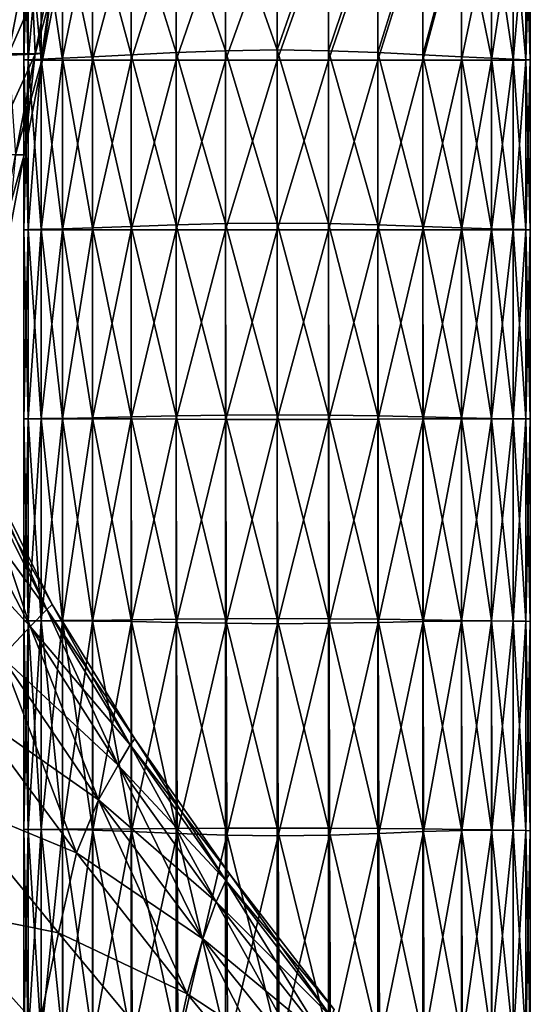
# Model space of a CAD drawing. Extents: x -0.96 to 0.96, y -0.57 to 2.63.
# Tile 134 of 148: x 0.12 to 0.24, y 1.56 to 1.79. Entities that reach past the tile are written whole.
import ezdxf

# ---------------------------------------------------------------- set-up
doc = ezdxf.new("R2010")
doc.units = 0
doc.layers.add('Brakiri_Cruiser_Main_Texture', color=7, linetype='CONTINUOUS')

msp = doc.modelspace()

# ---------------------------------------------------------------- linework, layer by layer
at = {"layer": 'Brakiri_Cruiser_Main_Texture'}
for points in [[(0.150469, 1.821392, 0.393125), (0.161133, 1.787205, 0.388437), (0.161133, 1.822105, 0.388438)], [(0.161133, 1.822105, 0.388438), (0.172812, 1.787635, 0.385625), (0.172812, 1.822681, 0.385625)], [(0.161133, 1.822105, 0.388438), (0.161133, 1.787205, 0.388437), (0.172812, 1.787635, 0.385625)], [(0.172812, 1.822681, 0.385625), (0.185, 1.78783, 0.384687), (0.185, 1.822935, 0.384687)], [(0.172812, 1.822681, 0.385625), (0.172812, 1.787635, 0.385625), (0.185, 1.78783, 0.384687)], [(0.185, 1.78783, 0.384687), (0.197187, 1.822681, 0.385625), (0.185, 1.822935, 0.384687)], [(0.185, 1.78783, 0.384687), (0.197187, 1.787635, 0.385625), (0.197187, 1.822681, 0.385625)], [(0.197187, 1.787635, 0.385625), (0.208867, 1.822105, 0.388438), (0.197187, 1.822681, 0.385625)], [(0.197187, 1.787635, 0.385625), (0.208867, 1.787205, 0.388437), (0.208867, 1.822105, 0.388438)], [(0.208867, 1.787205, 0.388437), (0.219531, 1.821392, 0.393125), (0.208867, 1.822105, 0.388438)], [(0.129141, 1.819888, 0.417969), (0.126094, 1.819673, 0.42875), (0.126094, 1.785516, 0.42875)], [(0.129141, 1.819888, 0.417969), (0.126094, 1.785516, 0.42875), (0.129141, 1.785643, 0.417969)], [(0.134219, 1.82022, 0.408125), (0.129141, 1.819888, 0.417969), (0.129141, 1.785643, 0.417969)], [(0.134219, 1.82022, 0.408125), (0.129141, 1.785643, 0.417969), (0.134219, 1.785858, 0.408125)], [(0.141328, 1.820709, 0.399687), (0.134219, 1.82022, 0.408125), (0.134219, 1.785858, 0.408125)], [(0.141328, 1.820709, 0.399687), (0.134219, 1.785858, 0.408125), (0.141328, 1.78619, 0.399687)], [(0.141328, 1.820709, 0.399687), (0.150469, 1.786678, 0.393125), (0.150469, 1.821392, 0.393125)], [(0.141328, 1.820709, 0.399687), (0.141328, 1.78619, 0.399687), (0.150469, 1.786678, 0.393125)], [(0.150469, 1.821392, 0.393125), (0.150469, 1.786678, 0.393125), (0.161133, 1.787205, 0.388437)], [(0.208867, 1.787205, 0.388437), (0.219531, 1.786678, 0.393125), (0.219531, 1.821392, 0.393125)], [(0.219531, 1.786678, 0.393125), (0.228672, 1.820709, 0.399687), (0.219531, 1.821392, 0.393125)], [(0.219531, 1.786678, 0.393125), (0.228672, 1.78619, 0.399687), (0.228672, 1.820709, 0.399687)], [(0.228672, 1.820709, 0.399687), (0.228672, 1.78619, 0.399687), (0.235781, 1.785858, 0.408125)], [(0.228672, 1.820709, 0.399687), (0.235781, 1.785858, 0.408125), (0.235781, 1.82022, 0.408125)], [(0.235781, 1.82022, 0.408125), (0.235781, 1.785858, 0.408125), (0.240859, 1.785643, 0.417969)], [(0.235781, 1.82022, 0.408125), (0.240859, 1.785643, 0.417969), (0.240859, 1.819888, 0.417969)], [(0.240859, 1.819888, 0.417969), (0.240859, 1.785643, 0.417969), (0.243906, 1.785516, 0.42875)], [(0.240859, 1.819888, 0.417969), (0.243906, 1.785516, 0.42875), (0.243906, 1.819673, 0.42875)], [(0.126094, 1.819673, 0.42875), (0.125078, 1.819546, 0.44), (0.125078, 1.785448, 0.44)], [(0.126094, 1.819673, 0.42875), (0.125078, 1.785448, 0.44), (0.126094, 1.785516, 0.42875)], [(0.125078, 1.819546, 0.44), (0.126094, 1.819478, 0.45125), (0.126094, 1.785418, 0.45125)], [(0.125078, 1.819546, 0.44), (0.126094, 1.785418, 0.45125), (0.125078, 1.785448, 0.44)], [(0.126094, 1.819478, 0.45125), (0.129141, 1.819449, 0.462031), (0.129141, 1.785408, 0.462031)], [(0.126094, 1.819478, 0.45125), (0.129141, 1.785408, 0.462031), (0.126094, 1.785418, 0.45125)], [(0.129141, 1.819449, 0.462031), (0.134219, 1.819439, 0.471875), (0.134219, 1.785408, 0.471875)], [(0.129141, 1.819449, 0.462031), (0.134219, 1.785408, 0.471875), (0.129141, 1.785408, 0.462031)], [(0.134219, 1.819439, 0.471875), (0.141328, 1.819439, 0.480313), (0.141328, 1.785408, 0.480313)], [(0.134219, 1.819439, 0.471875), (0.141328, 1.785408, 0.480313), (0.134219, 1.785408, 0.471875)], [(0.150469, 1.819439, 0.486875), (0.150469, 1.785408, 0.486875), (0.141328, 1.785408, 0.480313)], [(0.150469, 1.819439, 0.486875), (0.141328, 1.785408, 0.480313), (0.141328, 1.819439, 0.480313)], [(0.161133, 1.819439, 0.491562), (0.161133, 1.785408, 0.491563), (0.150469, 1.785408, 0.486875)], [(0.161133, 1.819439, 0.491562), (0.150469, 1.785408, 0.486875), (0.150469, 1.819439, 0.486875)], [(0.172812, 1.819439, 0.494375), (0.172812, 1.785408, 0.494375), (0.161133, 1.785408, 0.491563)], [(0.172812, 1.819439, 0.494375), (0.161133, 1.785408, 0.491563), (0.161133, 1.819439, 0.491562)], [(0.185, 1.819439, 0.495313), (0.185, 1.785408, 0.495313), (0.172812, 1.785408, 0.494375)], [(0.185, 1.819439, 0.495313), (0.172812, 1.785408, 0.494375), (0.172812, 1.819439, 0.494375)], [(0.197187, 1.819439, 0.494375), (0.197187, 1.785408, 0.494375), (0.185, 1.785408, 0.495313)], [(0.197187, 1.819439, 0.494375), (0.185, 1.785408, 0.495313), (0.185, 1.819439, 0.495313)], [(0.208867, 1.819439, 0.491562), (0.208867, 1.785408, 0.491563), (0.197187, 1.785408, 0.494375)], [(0.208867, 1.819439, 0.491562), (0.197187, 1.785408, 0.494375), (0.197187, 1.819439, 0.494375)], [(0.219531, 1.819439, 0.486875), (0.219531, 1.785408, 0.486875), (0.208867, 1.785408, 0.491563)], [(0.219531, 1.819439, 0.486875), (0.208867, 1.785408, 0.491563), (0.208867, 1.819439, 0.491562)], [(0.228672, 1.819439, 0.480313), (0.228672, 1.785408, 0.480313), (0.219531, 1.785408, 0.486875)], [(0.228672, 1.819439, 0.480313), (0.219531, 1.785408, 0.486875), (0.219531, 1.819439, 0.486875)], [(0.235781, 1.819439, 0.471875), (0.235781, 1.785408, 0.471875), (0.228672, 1.785408, 0.480313)], [(0.235781, 1.819439, 0.471875), (0.228672, 1.785408, 0.480313), (0.228672, 1.819439, 0.480313)], [(0.240859, 1.819449, 0.462031), (0.240859, 1.785408, 0.462031), (0.235781, 1.785408, 0.471875)], [(0.240859, 1.819449, 0.462031), (0.235781, 1.785408, 0.471875), (0.235781, 1.819439, 0.471875)], [(0.243906, 1.819478, 0.45125), (0.243906, 1.785418, 0.45125), (0.240859, 1.785408, 0.462031)], [(0.243906, 1.819478, 0.45125), (0.240859, 1.785408, 0.462031), (0.240859, 1.819449, 0.462031)], [(0.243906, 1.819673, 0.42875), (0.243906, 1.785516, 0.42875), (0.244922, 1.785448, 0.44)], [(0.243906, 1.819673, 0.42875), (0.244922, 1.785448, 0.44), (0.244922, 1.819546, 0.44)], [(0.244922, 1.819546, 0.44), (0.244922, 1.785448, 0.44), (0.243906, 1.785418, 0.45125)], [(0.244922, 1.819546, 0.44), (0.243906, 1.785418, 0.45125), (0.243906, 1.819478, 0.45125)], [(0.115616, 1.813259, -0.10916), (0.121401, 1.786931, -0.07024), (0.126559, 1.813506, -0.075003)], [(0.132814, 1.813045, 0.039154), (0.127747, 1.786816, 0.036097), (0.121345, 1.786577, 0.070366)], [(0.132814, 1.813045, 0.039154), (0.121345, 1.786577, 0.070366), (0.126333, 1.812089, 0.075506)], [(0.126559, 1.813506, -0.075003), (0.121401, 1.786931, -0.07024), (0.127775, 1.786993, -0.035729)], [(0.126559, 1.813506, -0.075003), (0.127775, 1.786993, -0.035729), (0.132927, 1.813753, -0.037682)], [(0.134939, 1.813699, 0.000978), (0.129828, 1.787055, 0.000305), (0.127747, 1.786816, 0.036097)], [(0.134939, 1.813699, 0.000978), (0.127747, 1.786816, 0.036097), (0.132814, 1.813045, 0.039154)], [(0.132927, 1.813753, -0.037682), (0.127775, 1.786993, -0.035729), (0.129828, 1.787055, 0.000305)], [(0.132927, 1.813753, -0.037682), (0.129828, 1.787055, 0.000305), (0.134939, 1.813699, 0.000978)], [(0.126333, 1.812089, 0.075506), (0.121345, 1.786577, 0.070366), (0.110558, 1.786338, 0.101588)], [(0.126333, 1.812089, 0.075506), (0.110558, 1.786338, 0.101588), (0.115277, 1.811134, 0.108694)], [(0.150469, 1.786678, 0.393125), (0.161133, 1.746369, 0.388438), (0.161133, 1.787205, 0.388437)], [(0.161133, 1.787205, 0.388437), (0.172812, 1.746672, 0.385625), (0.172812, 1.787635, 0.385625)], [(0.161133, 1.787205, 0.388437), (0.161133, 1.746369, 0.388438), (0.172812, 1.746672, 0.385625)], [(0.172812, 1.787635, 0.385625), (0.185, 1.746809, 0.384687), (0.185, 1.78783, 0.384687)], [(0.172812, 1.787635, 0.385625), (0.172812, 1.746672, 0.385625), (0.185, 1.746809, 0.384687)], [(0.185, 1.78783, 0.384687), (0.185, 1.746809, 0.384687), (0.197187, 1.746672, 0.385625)], [(0.185, 1.78783, 0.384687), (0.197187, 1.746672, 0.385625), (0.197187, 1.787635, 0.385625)], [(0.197187, 1.787635, 0.385625), (0.197187, 1.746672, 0.385625), (0.208867, 1.746369, 0.388438)], [(0.197187, 1.787635, 0.385625), (0.208867, 1.746369, 0.388438), (0.208867, 1.787205, 0.388437)], [(0.208867, 1.787205, 0.388437), (0.208867, 1.746369, 0.388438), (0.219531, 1.746008, 0.393125)], [(0.208867, 1.787205, 0.388437), (0.219531, 1.746008, 0.393125), (0.219531, 1.786678, 0.393125)], [(0.127747, 1.786816, 0.036097), (0.123096, 1.762969, 0.033984), (0.116868, 1.762969, 0.066504)], [(0.127747, 1.786816, 0.036097), (0.116868, 1.762969, 0.066504), (0.121345, 1.786577, 0.070366)], [(0.121401, 1.786931, -0.07024), (0.123096, 1.762969, -0.033984), (0.127775, 1.786993, -0.035729)], [(0.129828, 1.787055, 0.000305), (0.125161, 1.762969), (0.123096, 1.762969, 0.033984)], [(0.129828, 1.787055, 0.000305), (0.123096, 1.762969, 0.033984), (0.127747, 1.786816, 0.036097)], [(0.127775, 1.786993, -0.035729), (0.123096, 1.762969, -0.033984), (0.125161, 1.762969)], [(0.125078, 1.785448, 0.44), (0.126094, 1.745265, 0.42875), (0.126094, 1.785516, 0.42875)], [(0.126094, 1.785418, 0.45125), (0.125078, 1.745236, 0.44), (0.125078, 1.785448, 0.44)], [(0.125078, 1.785448, 0.44), (0.125078, 1.745236, 0.44), (0.126094, 1.745265, 0.42875)], [(0.126094, 1.785418, 0.45125), (0.126094, 1.745227, 0.45125), (0.125078, 1.745236, 0.44)], [(0.127775, 1.786993, -0.035729), (0.125161, 1.762969), (0.129828, 1.787055, 0.000305)], [(0.126094, 1.785516, 0.42875), (0.129141, 1.745334, 0.417969), (0.129141, 1.785643, 0.417969)], [(0.126094, 1.785516, 0.42875), (0.126094, 1.745265, 0.42875), (0.129141, 1.745334, 0.417969)], [(0.129141, 1.785408, 0.462031), (0.126094, 1.745227, 0.45125), (0.126094, 1.785418, 0.45125)], [(0.129141, 1.785408, 0.462031), (0.129141, 1.745227, 0.462031), (0.126094, 1.745227, 0.45125)], [(0.129141, 1.785643, 0.417969), (0.134219, 1.745461, 0.408125), (0.134219, 1.785858, 0.408125)], [(0.129141, 1.785643, 0.417969), (0.129141, 1.745334, 0.417969), (0.134219, 1.745461, 0.408125)], [(0.134219, 1.785408, 0.471875), (0.134219, 1.745227, 0.471875), (0.129141, 1.745227, 0.462031)], [(0.134219, 1.785408, 0.471875), (0.129141, 1.745227, 0.462031), (0.129141, 1.785408, 0.462031)], [(0.134219, 1.785858, 0.408125), (0.141328, 1.745676, 0.399687), (0.141328, 1.78619, 0.399687)], [(0.134219, 1.785858, 0.408125), (0.134219, 1.745461, 0.408125), (0.141328, 1.745676, 0.399687)], [(0.141328, 1.785408, 0.480313), (0.141328, 1.745227, 0.480313), (0.134219, 1.745227, 0.471875)], [(0.141328, 1.785408, 0.480313), (0.134219, 1.745227, 0.471875), (0.134219, 1.785408, 0.471875)], [(0.141328, 1.78619, 0.399687), (0.150469, 1.746008, 0.393125), (0.150469, 1.786678, 0.393125)], [(0.141328, 1.78619, 0.399687), (0.141328, 1.745676, 0.399687), (0.150469, 1.746008, 0.393125)], [(0.150469, 1.785408, 0.486875), (0.150469, 1.745227, 0.486875), (0.141328, 1.745227, 0.480313)], [(0.150469, 1.785408, 0.486875), (0.141328, 1.745227, 0.480313), (0.141328, 1.785408, 0.480313)], [(0.150469, 1.786678, 0.393125), (0.150469, 1.746008, 0.393125), (0.161133, 1.746369, 0.388438)], [(0.161133, 1.785408, 0.491563), (0.161133, 1.745227, 0.491562), (0.150469, 1.745227, 0.486875)], [(0.161133, 1.785408, 0.491563), (0.150469, 1.745227, 0.486875), (0.150469, 1.785408, 0.486875)], [(0.172812, 1.785408, 0.494375), (0.172812, 1.745227, 0.494375), (0.161133, 1.745227, 0.491562)], [(0.172812, 1.785408, 0.494375), (0.161133, 1.745227, 0.491562), (0.161133, 1.785408, 0.491563)], [(0.185, 1.785408, 0.495313), (0.185, 1.745227, 0.495313), (0.172812, 1.745227, 0.494375)], [(0.185, 1.785408, 0.495313), (0.172812, 1.745227, 0.494375), (0.172812, 1.785408, 0.494375)], [(0.197187, 1.785408, 0.494375), (0.197187, 1.745227, 0.494375), (0.185, 1.745227, 0.495313)], [(0.197187, 1.785408, 0.494375), (0.185, 1.745227, 0.495313), (0.185, 1.785408, 0.495313)], [(0.208867, 1.785408, 0.491563), (0.208867, 1.745227, 0.491562), (0.197187, 1.745227, 0.494375)], [(0.208867, 1.785408, 0.491563), (0.197187, 1.745227, 0.494375), (0.197187, 1.785408, 0.494375)], [(0.219531, 1.785408, 0.486875), (0.219531, 1.745227, 0.486875), (0.208867, 1.745227, 0.491562)], [(0.219531, 1.785408, 0.486875), (0.208867, 1.745227, 0.491562), (0.208867, 1.785408, 0.491563)], [(0.219531, 1.786678, 0.393125), (0.219531, 1.746008, 0.393125), (0.228672, 1.745676, 0.399687)], [(0.219531, 1.786678, 0.393125), (0.228672, 1.745676, 0.399687), (0.228672, 1.78619, 0.399687)], [(0.228672, 1.785408, 0.480313), (0.228672, 1.745227, 0.480313), (0.219531, 1.745227, 0.486875)], [(0.228672, 1.785408, 0.480313), (0.219531, 1.745227, 0.486875), (0.219531, 1.785408, 0.486875)], [(0.235781, 1.745461, 0.408125), (0.235781, 1.785858, 0.408125), (0.228672, 1.78619, 0.399687)], [(0.235781, 1.745461, 0.408125), (0.228672, 1.78619, 0.399687), (0.228672, 1.745676, 0.399687)], [(0.228672, 1.745227, 0.480313), (0.228672, 1.785408, 0.480313), (0.235781, 1.785408, 0.471875)], [(0.228672, 1.745227, 0.480313), (0.235781, 1.785408, 0.471875), (0.235781, 1.745227, 0.471875)], [(0.240859, 1.745334, 0.417969), (0.240859, 1.785643, 0.417969), (0.235781, 1.785858, 0.408125)], [(0.240859, 1.745334, 0.417969), (0.235781, 1.785858, 0.408125), (0.235781, 1.745461, 0.408125)], [(0.235781, 1.745227, 0.471875), (0.235781, 1.785408, 0.471875), (0.240859, 1.785408, 0.462031)], [(0.235781, 1.745227, 0.471875), (0.240859, 1.785408, 0.462031), (0.240859, 1.745227, 0.462031)], [(0.243906, 1.745265, 0.42875), (0.243906, 1.785516, 0.42875), (0.240859, 1.785643, 0.417969)], [(0.243906, 1.745265, 0.42875), (0.240859, 1.785643, 0.417969), (0.240859, 1.745334, 0.417969)], [(0.240859, 1.745227, 0.462031), (0.240859, 1.785408, 0.462031), (0.243906, 1.785418, 0.45125)], [(0.240859, 1.745227, 0.462031), (0.243906, 1.785418, 0.45125), (0.243906, 1.745227, 0.45125)], [(0.244922, 1.745236, 0.44), (0.244922, 1.785448, 0.44), (0.243906, 1.785516, 0.42875)], [(0.244922, 1.745236, 0.44), (0.243906, 1.785516, 0.42875), (0.243906, 1.745265, 0.42875)], [(0.243906, 1.745227, 0.45125), (0.243906, 1.785418, 0.45125), (0.244922, 1.785448, 0.44)], [(0.243906, 1.745227, 0.45125), (0.244922, 1.785448, 0.44), (0.244922, 1.745236, 0.44)], [(0.125161, 1.762969), (0.121035, 1.741328), (0.119033, 1.741328, 0.032461)], [(0.125161, 1.762969), (0.119033, 1.741328, 0.032461), (0.123096, 1.762969, 0.033984)], [(0.123096, 1.762969, -0.033984), (0.121035, 1.741328), (0.125161, 1.762969)], [(0.125078, 1.745236, 0.44), (0.126094, 1.700441, 0.42875), (0.126094, 1.745265, 0.42875)], [(0.126094, 1.745227, 0.45125), (0.125078, 1.700431, 0.44), (0.125078, 1.745236, 0.44)], [(0.125078, 1.745236, 0.44), (0.125078, 1.700431, 0.44), (0.126094, 1.700441, 0.42875)], [(0.126094, 1.745227, 0.45125), (0.126094, 1.700431, 0.45125), (0.125078, 1.700431, 0.44)], [(0.126094, 1.745265, 0.42875), (0.129141, 1.70047, 0.417969), (0.129141, 1.745334, 0.417969)], [(0.126094, 1.745265, 0.42875), (0.126094, 1.700441, 0.42875), (0.129141, 1.70047, 0.417969)], [(0.129141, 1.745227, 0.462031), (0.129141, 1.700431, 0.462031), (0.126094, 1.700431, 0.45125)], [(0.129141, 1.745227, 0.462031), (0.126094, 1.700431, 0.45125), (0.126094, 1.745227, 0.45125)], [(0.129141, 1.745334, 0.417969), (0.134219, 1.700538, 0.408125), (0.134219, 1.745461, 0.408125)], [(0.129141, 1.745334, 0.417969), (0.129141, 1.70047, 0.417969), (0.134219, 1.700538, 0.408125)], [(0.134219, 1.745227, 0.471875), (0.134219, 1.700431, 0.471875), (0.129141, 1.700431, 0.462031)], [(0.134219, 1.745227, 0.471875), (0.129141, 1.700431, 0.462031), (0.129141, 1.745227, 0.462031)], [(0.134219, 1.745461, 0.408125), (0.141328, 1.700665, 0.399687), (0.141328, 1.745676, 0.399687)], [(0.134219, 1.745461, 0.408125), (0.134219, 1.700538, 0.408125), (0.141328, 1.700665, 0.399687)], [(0.141328, 1.745227, 0.480313), (0.141328, 1.700431, 0.480313), (0.134219, 1.700431, 0.471875)], [(0.141328, 1.745227, 0.480313), (0.134219, 1.700431, 0.471875), (0.134219, 1.745227, 0.471875)], [(0.141328, 1.745676, 0.399687), (0.150469, 1.70088, 0.393125), (0.150469, 1.746008, 0.393125)], [(0.141328, 1.745676, 0.399687), (0.141328, 1.700665, 0.399687), (0.150469, 1.70088, 0.393125)], [(0.150469, 1.745227, 0.486875), (0.150478, 1.700382, 0.486875), (0.141328, 1.700431, 0.480313)], [(0.150469, 1.745227, 0.486875), (0.141328, 1.700431, 0.480313), (0.141328, 1.745227, 0.480313)], [(0.150469, 1.746008, 0.393125), (0.161133, 1.701114, 0.388437), (0.161133, 1.746369, 0.388438)], [(0.150469, 1.746008, 0.393125), (0.150469, 1.70088, 0.393125), (0.161133, 1.701114, 0.388437)], [(0.161133, 1.745227, 0.491562), (0.150478, 1.700382, 0.486875), (0.150469, 1.745227, 0.486875)], [(0.161133, 1.745227, 0.491562), (0.161151, 1.700333, 0.491563), (0.150478, 1.700382, 0.486875)], [(0.161133, 1.746369, 0.388438), (0.172812, 1.70131, 0.385625), (0.172812, 1.746672, 0.385625)], [(0.161133, 1.746369, 0.388438), (0.161133, 1.701114, 0.388437), (0.172812, 1.70131, 0.385625)], [(0.172812, 1.745227, 0.494375), (0.161151, 1.700333, 0.491563), (0.161133, 1.745227, 0.491562)], [(0.172812, 1.745227, 0.494375), (0.17284, 1.700284, 0.494375), (0.161151, 1.700333, 0.491563)], [(0.172812, 1.746672, 0.385625), (0.185, 1.701407, 0.384687), (0.185, 1.746809, 0.384687)], [(0.172812, 1.746672, 0.385625), (0.172812, 1.70131, 0.385625), (0.185, 1.701407, 0.384687)], [(0.185, 1.745227, 0.495313), (0.17284, 1.700284, 0.494375), (0.172812, 1.745227, 0.494375)], [(0.185, 1.745227, 0.495313), (0.185036, 1.700235, 0.495313), (0.17284, 1.700284, 0.494375)], [(0.185, 1.746809, 0.384687), (0.185, 1.701407, 0.384687), (0.197187, 1.70131, 0.385625)], [(0.185, 1.746809, 0.384687), (0.197187, 1.70131, 0.385625), (0.197187, 1.746672, 0.385625)], [(0.197187, 1.745227, 0.494375), (0.185036, 1.700235, 0.495313), (0.185, 1.745227, 0.495313)], [(0.197187, 1.745227, 0.494375), (0.197215, 1.700284, 0.494375), (0.185036, 1.700235, 0.495313)], [(0.197187, 1.746672, 0.385625), (0.197187, 1.70131, 0.385625), (0.208867, 1.701114, 0.388437)], [(0.197187, 1.746672, 0.385625), (0.208867, 1.701114, 0.388437), (0.208867, 1.746369, 0.388438)], [(0.208867, 1.745227, 0.491562), (0.197215, 1.700284, 0.494375), (0.197187, 1.745227, 0.494375)], [(0.208867, 1.745227, 0.491562), (0.208885, 1.700333, 0.491563), (0.197215, 1.700284, 0.494375)], [(0.208867, 1.746369, 0.388438), (0.208867, 1.701114, 0.388437), (0.219531, 1.70088, 0.393125)], [(0.208867, 1.746369, 0.388438), (0.219531, 1.70088, 0.393125), (0.219531, 1.746008, 0.393125)], [(0.219531, 1.745227, 0.486875), (0.208885, 1.700333, 0.491563), (0.208867, 1.745227, 0.491562)], [(0.219531, 1.745227, 0.486875), (0.21954, 1.700382, 0.486875), (0.208885, 1.700333, 0.491563)], [(0.219531, 1.746008, 0.393125), (0.219531, 1.70088, 0.393125), (0.228672, 1.700665, 0.399687)], [(0.219531, 1.746008, 0.393125), (0.228672, 1.700665, 0.399687), (0.228672, 1.745676, 0.399687)], [(0.228672, 1.745227, 0.480313), (0.21954, 1.700382, 0.486875), (0.219531, 1.745227, 0.486875)], [(0.228672, 1.745227, 0.480313), (0.228672, 1.700431, 0.480313), (0.21954, 1.700382, 0.486875)], [(0.235781, 1.700529, 0.408125), (0.235781, 1.745461, 0.408125), (0.228672, 1.745676, 0.399687)], [(0.235781, 1.700529, 0.408125), (0.228672, 1.745676, 0.399687), (0.228672, 1.700665, 0.399687)], [(0.228672, 1.700431, 0.480313), (0.228672, 1.745227, 0.480313), (0.235781, 1.745227, 0.471875)], [(0.228672, 1.700431, 0.480313), (0.235781, 1.745227, 0.471875), (0.235781, 1.700421, 0.471875)], [(0.240859, 1.70045, 0.417969), (0.240859, 1.745334, 0.417969), (0.235781, 1.745461, 0.408125)], [(0.240859, 1.70045, 0.417969), (0.235781, 1.745461, 0.408125), (0.235781, 1.700529, 0.408125)], [(0.235781, 1.700421, 0.471875), (0.235781, 1.745227, 0.471875), (0.240859, 1.745227, 0.462031)], [(0.235781, 1.700421, 0.471875), (0.240859, 1.745227, 0.462031), (0.240859, 1.700411, 0.462031)], [(0.243906, 1.700411, 0.42875), (0.243906, 1.745265, 0.42875), (0.240859, 1.745334, 0.417969)], [(0.243906, 1.700411, 0.42875), (0.240859, 1.745334, 0.417969), (0.240859, 1.70045, 0.417969)], [(0.240859, 1.700411, 0.462031), (0.240859, 1.745227, 0.462031), (0.243906, 1.745227, 0.45125)], [(0.240859, 1.700411, 0.462031), (0.243906, 1.745227, 0.45125), (0.243906, 1.700402, 0.45125)], [(0.244922, 1.700392, 0.44), (0.244922, 1.745236, 0.44), (0.243906, 1.745265, 0.42875)], [(0.244922, 1.700392, 0.44), (0.243906, 1.745265, 0.42875), (0.243906, 1.700411, 0.42875)], [(0.243906, 1.700402, 0.45125), (0.243906, 1.745227, 0.45125), (0.244922, 1.745236, 0.44)], [(0.243906, 1.700402, 0.45125), (0.244922, 1.745236, 0.44), (0.244922, 1.700392, 0.44)], [(0.141328, 1.700665, 0.399687), (0.150469, 1.652794, 0.393125), (0.150469, 1.70088, 0.393125)], [(0.150469, 1.70088, 0.393125), (0.161133, 1.65294, 0.388438), (0.161133, 1.701114, 0.388437)], [(0.150469, 1.70088, 0.393125), (0.150469, 1.652794, 0.393125), (0.161133, 1.65294, 0.388438)], [(0.161133, 1.701114, 0.388437), (0.172813, 1.653067, 0.385625), (0.172812, 1.70131, 0.385625)], [(0.161133, 1.701114, 0.388437), (0.161133, 1.65294, 0.388438), (0.172813, 1.653067, 0.385625)], [(0.172812, 1.70131, 0.385625), (0.185, 1.653126, 0.384687), (0.185, 1.701407, 0.384687)], [(0.172812, 1.70131, 0.385625), (0.172813, 1.653067, 0.385625), (0.185, 1.653126, 0.384687)], [(0.185, 1.701407, 0.384687), (0.185, 1.653126, 0.384687), (0.197187, 1.653067, 0.385625)], [(0.185, 1.701407, 0.384687), (0.197187, 1.653067, 0.385625), (0.197187, 1.70131, 0.385625)], [(0.197187, 1.70131, 0.385625), (0.197187, 1.653067, 0.385625), (0.208867, 1.65294, 0.388438)], [(0.197187, 1.70131, 0.385625), (0.208867, 1.65294, 0.388438), (0.208867, 1.701114, 0.388437)], [(0.208867, 1.701114, 0.388437), (0.208867, 1.65294, 0.388438), (0.219531, 1.652794, 0.393125)], [(0.208867, 1.701114, 0.388437), (0.219531, 1.652794, 0.393125), (0.219531, 1.70088, 0.393125)], [(0.219531, 1.70088, 0.393125), (0.219531, 1.652794, 0.393125), (0.228672, 1.652657, 0.399687)], [(0.219531, 1.70088, 0.393125), (0.228672, 1.652657, 0.399687), (0.228672, 1.700665, 0.399687)], [(0.125078, 1.700431, 0.44), (0.126094, 1.652559, 0.42875), (0.126094, 1.700441, 0.42875)], [(0.126094, 1.700431, 0.45125), (0.126094, 1.652559, 0.45125), (0.125078, 1.652559, 0.44)], [(0.126094, 1.700431, 0.45125), (0.125078, 1.652559, 0.44), (0.125078, 1.700431, 0.44)], [(0.125078, 1.700431, 0.44), (0.125078, 1.652559, 0.44), (0.126094, 1.652559, 0.42875)], [(0.126094, 1.700441, 0.42875), (0.129141, 1.652569, 0.417969), (0.129141, 1.70047, 0.417969)], [(0.126094, 1.700441, 0.42875), (0.126094, 1.652559, 0.42875), (0.129141, 1.652569, 0.417969)], [(0.129141, 1.700431, 0.462031), (0.129141, 1.652559, 0.462031), (0.126094, 1.652559, 0.45125)], [(0.129141, 1.700431, 0.462031), (0.126094, 1.652559, 0.45125), (0.126094, 1.700431, 0.45125)], [(0.129141, 1.70047, 0.417969), (0.134219, 1.652598, 0.408125), (0.134219, 1.700538, 0.408125)], [(0.129141, 1.70047, 0.417969), (0.129141, 1.652569, 0.417969), (0.134219, 1.652598, 0.408125)], [(0.134219, 1.700431, 0.471875), (0.134219, 1.652559, 0.471875), (0.129141, 1.652559, 0.462031)], [(0.134219, 1.700431, 0.471875), (0.129141, 1.652559, 0.462031), (0.129141, 1.700431, 0.462031)], [(0.134219, 1.700538, 0.408125), (0.141328, 1.652667, 0.399687), (0.141328, 1.700665, 0.399687)], [(0.134219, 1.700538, 0.408125), (0.134219, 1.652598, 0.408125), (0.141328, 1.652667, 0.399687)], [(0.141328, 1.700431, 0.480313), (0.141337, 1.65251, 0.480313), (0.134219, 1.652559, 0.471875)], [(0.141328, 1.700431, 0.480313), (0.134219, 1.652559, 0.471875), (0.134219, 1.700431, 0.471875)], [(0.141328, 1.700665, 0.399687), (0.141328, 1.652667, 0.399687), (0.150469, 1.652794, 0.393125)], [(0.150478, 1.700382, 0.486875), (0.141337, 1.65251, 0.480313), (0.141328, 1.700431, 0.480313)], [(0.150478, 1.700382, 0.486875), (0.150505, 1.652364, 0.486875), (0.141337, 1.65251, 0.480313)], [(0.161151, 1.700333, 0.491563), (0.150505, 1.652364, 0.486875), (0.150478, 1.700382, 0.486875)], [(0.161151, 1.700333, 0.491563), (0.161205, 1.652169, 0.491562), (0.150505, 1.652364, 0.486875)], [(0.17284, 1.700284, 0.494375), (0.161205, 1.652169, 0.491562), (0.161151, 1.700333, 0.491563)], [(0.17284, 1.700284, 0.494375), (0.172921, 1.651973, 0.494375), (0.161205, 1.652169, 0.491562)], [(0.185036, 1.700235, 0.495313), (0.172921, 1.651973, 0.494375), (0.17284, 1.700284, 0.494375)], [(0.185036, 1.700235, 0.495313), (0.185127, 1.651876, 0.495313), (0.172921, 1.651973, 0.494375)], [(0.197215, 1.700284, 0.494375), (0.185127, 1.651876, 0.495313), (0.185036, 1.700235, 0.495313)], [(0.197215, 1.700284, 0.494375), (0.197296, 1.651973, 0.494375), (0.185127, 1.651876, 0.495313)], [(0.208885, 1.700333, 0.491563), (0.197296, 1.651973, 0.494375), (0.197215, 1.700284, 0.494375)], [(0.208885, 1.700333, 0.491563), (0.20894, 1.652169, 0.491562), (0.197296, 1.651973, 0.494375)], [(0.21954, 1.700382, 0.486875), (0.20894, 1.652169, 0.491562), (0.208885, 1.700333, 0.491563)], [(0.21954, 1.700382, 0.486875), (0.219568, 1.652364, 0.486875), (0.20894, 1.652169, 0.491562)], [(0.228672, 1.700431, 0.480313), (0.219568, 1.652364, 0.486875), (0.21954, 1.700382, 0.486875)], [(0.228672, 1.700431, 0.480313), (0.228681, 1.652501, 0.480313), (0.219568, 1.652364, 0.486875)], [(0.235781, 1.652559, 0.408125), (0.235781, 1.700529, 0.408125), (0.228672, 1.700665, 0.399687)], [(0.235781, 1.652559, 0.408125), (0.228672, 1.700665, 0.399687), (0.228672, 1.652657, 0.399687)], [(0.228681, 1.652501, 0.480313), (0.228672, 1.700431, 0.480313), (0.235781, 1.700421, 0.471875)], [(0.228681, 1.652501, 0.480313), (0.235781, 1.700421, 0.471875), (0.235781, 1.65252, 0.471875)], [(0.240859, 1.652491, 0.417969), (0.240859, 1.70045, 0.417969), (0.235781, 1.700529, 0.408125)], [(0.240859, 1.652491, 0.417969), (0.235781, 1.700529, 0.408125), (0.235781, 1.652559, 0.408125)], [(0.235781, 1.65252, 0.471875), (0.235781, 1.700421, 0.471875), (0.240859, 1.700411, 0.462031)], [(0.235781, 1.65252, 0.471875), (0.240859, 1.700411, 0.462031), (0.240859, 1.652481, 0.462031)], [(0.243906, 1.652442, 0.42875), (0.243906, 1.700411, 0.42875), (0.240859, 1.70045, 0.417969)], [(0.243906, 1.652442, 0.42875), (0.240859, 1.70045, 0.417969), (0.240859, 1.652491, 0.417969)], [(0.240859, 1.652481, 0.462031), (0.240859, 1.700411, 0.462031), (0.243906, 1.700402, 0.45125)], [(0.240859, 1.652481, 0.462031), (0.243906, 1.700402, 0.45125), (0.243906, 1.652442, 0.45125)], [(0.244922, 1.652423, 0.44), (0.244922, 1.700392, 0.44), (0.243906, 1.700411, 0.42875)], [(0.244922, 1.652423, 0.44), (0.243906, 1.700411, 0.42875), (0.243906, 1.652442, 0.42875)], [(0.243906, 1.652442, 0.45125), (0.243906, 1.700402, 0.45125), (0.244922, 1.700392, 0.44)], [(0.243906, 1.652442, 0.45125), (0.244922, 1.700392, 0.44), (0.244922, 1.652423, 0.44)], [(0.109388, 1.684279, -0.495206), (0.130489, 1.655213, -0.479337), (0.114402, 1.687482, -0.482495)], [(0.114402, 1.687482, -0.458139), (0.126551, 1.6512, -0.444058), (0.109388, 1.684279, -0.446996)], [(0.114402, 1.687482, -0.482495), (0.131767, 1.656432, -0.467061), (0.115812, 1.688471, -0.470134)], [(0.115812, 1.688471, -0.470134), (0.130489, 1.655213, -0.45515), (0.114402, 1.687482, -0.458139)], [(0.114402, 1.687482, -0.482495), (0.130489, 1.655213, -0.479337), (0.131767, 1.656432, -0.467061)], [(0.114402, 1.687482, -0.458139), (0.130489, 1.655213, -0.45515), (0.126551, 1.6512, -0.444058)], [(0.115812, 1.688471, -0.470134), (0.131767, 1.656432, -0.467061), (0.130489, 1.655213, -0.45515)], [(0.10109, 1.67894, -0.507595), (0.126551, 1.6512, -0.491628), (0.109388, 1.684279, -0.495206)], [(0.109388, 1.684279, -0.495206), (0.126551, 1.6512, -0.491628), (0.130489, 1.655213, -0.479337)], [(0.109388, 1.684279, -0.446996), (0.126551, 1.6512, -0.444058), (0.119847, 1.644036, -0.434237)], [(0.10109, 1.67894, -0.507595), (0.119847, 1.644036, -0.503582), (0.126551, 1.6512, -0.491628)], [(0.130489, 1.655213, -0.479337), (0.151301, 1.624562, -0.462535), (0.131767, 1.656432, -0.467061)], [(0.131767, 1.656432, -0.467061), (0.15021, 1.62316, -0.450791), (0.130489, 1.655213, -0.45515)], [(0.131767, 1.656432, -0.467061), (0.151301, 1.624562, -0.462535), (0.15021, 1.62316, -0.450791)], [(0.126551, 1.6512, -0.491628), (0.15021, 1.62316, -0.474599), (0.130489, 1.655213, -0.479337)], [(0.130489, 1.655213, -0.45515), (0.147402, 1.618384, -0.439832), (0.126551, 1.6512, -0.444058)], [(0.130489, 1.655213, -0.479337), (0.15021, 1.62316, -0.474599), (0.151301, 1.624562, -0.462535)], [(0.130489, 1.655213, -0.45515), (0.15021, 1.62316, -0.450791), (0.147402, 1.618384, -0.439832)], [(0.126094, 1.652559, 0.45125), (0.126094, 1.60315, 0.45125), (0.125078, 1.60315, 0.44)], [(0.126094, 1.652559, 0.45125), (0.125078, 1.60315, 0.44), (0.125078, 1.652559, 0.44)], [(0.125078, 1.652559, 0.44), (0.125078, 1.60315, 0.44), (0.126094, 1.60315, 0.42875)], [(0.125078, 1.652559, 0.44), (0.126094, 1.60315, 0.42875), (0.126094, 1.652559, 0.42875)], [(0.126094, 1.652559, 0.42875), (0.129141, 1.60315, 0.417969), (0.129141, 1.652569, 0.417969)], [(0.129141, 1.652559, 0.462031), (0.129141, 1.60315, 0.462031), (0.126094, 1.60315, 0.45125)], [(0.129141, 1.652559, 0.462031), (0.126094, 1.60315, 0.45125), (0.126094, 1.652559, 0.45125)], [(0.126094, 1.652559, 0.42875), (0.126094, 1.60315, 0.42875), (0.129141, 1.60315, 0.417969)], [(0.129141, 1.652569, 0.417969), (0.134219, 1.60316, 0.408125), (0.134219, 1.652598, 0.408125)], [(0.129141, 1.652569, 0.417969), (0.129141, 1.60315, 0.417969), (0.134219, 1.60316, 0.408125)], [(0.134219, 1.652559, 0.471875), (0.134228, 1.603101, 0.471875), (0.129141, 1.60315, 0.462031)], [(0.134219, 1.652559, 0.471875), (0.129141, 1.60315, 0.462031), (0.129141, 1.652559, 0.462031)], [(0.134219, 1.652598, 0.408125), (0.141328, 1.603189, 0.399687), (0.141328, 1.652667, 0.399687)], [(0.134219, 1.652598, 0.408125), (0.134219, 1.60316, 0.408125), (0.141328, 1.603189, 0.399687)], [(0.141337, 1.65251, 0.480313), (0.134228, 1.603101, 0.471875), (0.134219, 1.652559, 0.471875)], [(0.141337, 1.65251, 0.480313), (0.141364, 1.602955, 0.480313), (0.134228, 1.603101, 0.471875)], [(0.141328, 1.652667, 0.399687), (0.150469, 1.603257, 0.393125), (0.150469, 1.652794, 0.393125)], [(0.141328, 1.652667, 0.399687), (0.141328, 1.603189, 0.399687), (0.150469, 1.603257, 0.393125)], [(0.150505, 1.652364, 0.486875), (0.141364, 1.602955, 0.480313), (0.141337, 1.65251, 0.480313)], [(0.150505, 1.652364, 0.486875), (0.150569, 1.602613, 0.486875), (0.141364, 1.602955, 0.480313)], [(0.150469, 1.652794, 0.393125), (0.161133, 1.603345, 0.388437), (0.161133, 1.65294, 0.388438)], [(0.150469, 1.652794, 0.393125), (0.150469, 1.603257, 0.393125), (0.161133, 1.603345, 0.388437)], [(0.161205, 1.652169, 0.491562), (0.150569, 1.602613, 0.486875), (0.150505, 1.652364, 0.486875)], [(0.161205, 1.652169, 0.491562), (0.161314, 1.602173, 0.491563), (0.150569, 1.602613, 0.486875)], [(0.161133, 1.65294, 0.388438), (0.172813, 1.603423, 0.385625), (0.172813, 1.653067, 0.385625)], [(0.161133, 1.65294, 0.388438), (0.161133, 1.603345, 0.388437), (0.172813, 1.603423, 0.385625)], [(0.172921, 1.651973, 0.494375), (0.161314, 1.602173, 0.491563), (0.161205, 1.652169, 0.491562)], [(0.172921, 1.651973, 0.494375), (0.173066, 1.601783, 0.494375), (0.161314, 1.602173, 0.491563)], [(0.172813, 1.653067, 0.385625), (0.185, 1.603462, 0.384687), (0.185, 1.653126, 0.384687)], [(0.172813, 1.653067, 0.385625), (0.172813, 1.603423, 0.385625), (0.185, 1.603462, 0.384687)], [(0.185127, 1.651876, 0.495313), (0.173066, 1.601783, 0.494375), (0.172921, 1.651973, 0.494375)], [(0.185127, 1.651876, 0.495313), (0.18529, 1.601587, 0.495313), (0.173066, 1.601783, 0.494375)], [(0.185, 1.653126, 0.384687), (0.185, 1.603462, 0.384687), (0.197187, 1.603423, 0.385625)], [(0.185, 1.653126, 0.384687), (0.197187, 1.603423, 0.385625), (0.197187, 1.653067, 0.385625)], [(0.197296, 1.651973, 0.494375), (0.18529, 1.601587, 0.495313), (0.185127, 1.651876, 0.495313)], [(0.197296, 1.651973, 0.494375), (0.197441, 1.601783, 0.494375), (0.18529, 1.601587, 0.495313)], [(0.197187, 1.653067, 0.385625), (0.197187, 1.603423, 0.385625), (0.208867, 1.603345, 0.388437)], [(0.197187, 1.653067, 0.385625), (0.208867, 1.603345, 0.388437), (0.208867, 1.65294, 0.388438)], [(0.20894, 1.652169, 0.491562), (0.197441, 1.601783, 0.494375), (0.197296, 1.651973, 0.494375)], [(0.20894, 1.652169, 0.491562), (0.209049, 1.602173, 0.491563), (0.197441, 1.601783, 0.494375)], [(0.208867, 1.65294, 0.388438), (0.208867, 1.603345, 0.388437), (0.219531, 1.603248, 0.393125)], [(0.208867, 1.65294, 0.388438), (0.219531, 1.603248, 0.393125), (0.219531, 1.652794, 0.393125)], [(0.219568, 1.652364, 0.486875), (0.209049, 1.602173, 0.491563), (0.20894, 1.652169, 0.491562)], [(0.219568, 1.652364, 0.486875), (0.219631, 1.602603, 0.486875), (0.209049, 1.602173, 0.491563)], [(0.219531, 1.652794, 0.393125), (0.219531, 1.603248, 0.393125), (0.228672, 1.60315, 0.399687)], [(0.219531, 1.652794, 0.393125), (0.228672, 1.60315, 0.399687), (0.228672, 1.652657, 0.399687)], [(0.228681, 1.652501, 0.480313), (0.219631, 1.602603, 0.486875), (0.219568, 1.652364, 0.486875)], [(0.228681, 1.652501, 0.480313), (0.228708, 1.602916, 0.480313), (0.219631, 1.602603, 0.486875)], [(0.235781, 1.603052, 0.408125), (0.235781, 1.652559, 0.408125), (0.228672, 1.652657, 0.399687)], [(0.235781, 1.603052, 0.408125), (0.228672, 1.652657, 0.399687), (0.228672, 1.60315, 0.399687)], [(0.228708, 1.602916, 0.480313), (0.228681, 1.652501, 0.480313), (0.235781, 1.65252, 0.471875)], [(0.228708, 1.602916, 0.480313), (0.235781, 1.65252, 0.471875), (0.23579, 1.602994, 0.471875)], [(0.240859, 1.602955, 0.417969), (0.240859, 1.652491, 0.417969), (0.235781, 1.652559, 0.408125)], [(0.240859, 1.602955, 0.417969), (0.235781, 1.652559, 0.408125), (0.235781, 1.603052, 0.408125)], [(0.23579, 1.602994, 0.471875), (0.235781, 1.65252, 0.471875), (0.240859, 1.652481, 0.462031)], [(0.23579, 1.602994, 0.471875), (0.240859, 1.652481, 0.462031), (0.240859, 1.602955, 0.462031)], [(0.243906, 1.602876, 0.42875), (0.243906, 1.652442, 0.42875), (0.240859, 1.652491, 0.417969)], [(0.243906, 1.602876, 0.42875), (0.240859, 1.652491, 0.417969), (0.240859, 1.602955, 0.417969)], [(0.240859, 1.602955, 0.462031), (0.240859, 1.652481, 0.462031), (0.243906, 1.652442, 0.45125)], [(0.240859, 1.602955, 0.462031), (0.243906, 1.652442, 0.45125), (0.243906, 1.602876, 0.45125)], [(0.243906, 1.602876, 0.45125), (0.243906, 1.652442, 0.45125), (0.244922, 1.652423, 0.44)], [(0.244922, 1.602837, 0.44), (0.244922, 1.652423, 0.44), (0.243906, 1.652442, 0.42875)], [(0.244922, 1.602837, 0.44), (0.243906, 1.652442, 0.42875), (0.243906, 1.602876, 0.42875)], [(0.243906, 1.602876, 0.45125), (0.244922, 1.652423, 0.44), (0.244922, 1.602837, 0.44)], [(0.119847, 1.644036, -0.503582), (0.147402, 1.618384, -0.486341), (0.126551, 1.6512, -0.491628)], [(0.126551, 1.6512, -0.444058), (0.14275, 1.610148, -0.430044), (0.119847, 1.644036, -0.434237)], [(0.126551, 1.6512, -0.491628), (0.147402, 1.618384, -0.486341), (0.15021, 1.62316, -0.474599)], [(0.126551, 1.6512, -0.444058), (0.147402, 1.618384, -0.439832), (0.14275, 1.610148, -0.430044)], [(0.112772, 1.631141, -0.513698), (0.14275, 1.610148, -0.497429), (0.119847, 1.644036, -0.503582)], [(0.119847, 1.644036, -0.434237), (0.13753, 1.59759, -0.421879), (0.112772, 1.631141, -0.426251)], [(0.119847, 1.644036, -0.503582), (0.14275, 1.610148, -0.497429), (0.147402, 1.618384, -0.486341)], [(0.119847, 1.644036, -0.434237), (0.14275, 1.610148, -0.430044), (0.13753, 1.59759, -0.421879)], [(0.107718, 1.609932, -0.520477), (0.13753, 1.59759, -0.50682), (0.112772, 1.631141, -0.513698)], [(0.107718, 1.609932, -0.420663), (0.112772, 1.631141, -0.426251), (0.13753, 1.59759, -0.421879)], [(0.112772, 1.631141, -0.513698), (0.13753, 1.59759, -0.50682), (0.14275, 1.610148, -0.497429)], [(0.15021, 1.62316, -0.474599), (0.173757, 1.592646, -0.457456), (0.151301, 1.624562, -0.462535)], [(0.151301, 1.624562, -0.462535), (0.172854, 1.591061, -0.445921), (0.15021, 1.62316, -0.450791)], [(0.151301, 1.624562, -0.462535), (0.173757, 1.592646, -0.457456), (0.172854, 1.591061, -0.445921)], [(0.147402, 1.618384, -0.486341), (0.172854, 1.591061, -0.469265), (0.15021, 1.62316, -0.474599)], [(0.15021, 1.62316, -0.450791), (0.170585, 1.586006, -0.435059), (0.147402, 1.618384, -0.439832)], [(0.15021, 1.62316, -0.474599), (0.172854, 1.591061, -0.469265), (0.173757, 1.592646, -0.457456)], [(0.15021, 1.62316, -0.450791), (0.172854, 1.591061, -0.445921), (0.170585, 1.586006, -0.435059)], [(0.14275, 1.610148, -0.497429), (0.170585, 1.586006, -0.480724), (0.147402, 1.618384, -0.486341)], [(0.147402, 1.618384, -0.439832), (0.167394, 1.577182, -0.425267), (0.14275, 1.610148, -0.430044)], [(0.147402, 1.618384, -0.486341), (0.170585, 1.586006, -0.480724), (0.172854, 1.591061, -0.469265)], [(0.147402, 1.618384, -0.439832), (0.170585, 1.586006, -0.435059), (0.167394, 1.577182, -0.425267)], [(0.103053, 1.584741, -0.524637), (0.133258, 1.578604, -0.513415), (0.107718, 1.609932, -0.520477)], [(0.103053, 1.584741, -0.417048), (0.107718, 1.609932, -0.420663), (0.133258, 1.578604, -0.415913)], [(0.107718, 1.609932, -0.520477), (0.133258, 1.578604, -0.513415), (0.13753, 1.59759, -0.50682)], [(0.107718, 1.609932, -0.420663), (0.13753, 1.59759, -0.421879), (0.133258, 1.578604, -0.415913)], [(0.13753, 1.59759, -0.50682), (0.167394, 1.577182, -0.491211), (0.14275, 1.610148, -0.497429)], [(0.14275, 1.610148, -0.430044), (0.163678, 1.564202, -0.417011), (0.13753, 1.59759, -0.421879)], [(0.14275, 1.610148, -0.497429), (0.167394, 1.577182, -0.491211), (0.170585, 1.586006, -0.480724)], [(0.14275, 1.610148, -0.430044), (0.167394, 1.577182, -0.425267), (0.163678, 1.564202, -0.417011)], [(0.126094, 1.60315, 0.45125), (0.126094, 1.553741, 0.45125), (0.125078, 1.553741, 0.44)], [(0.126094, 1.60315, 0.45125), (0.125078, 1.553741, 0.44), (0.125078, 1.60315, 0.44)], [(0.125078, 1.60315, 0.44), (0.125078, 1.553741, 0.44), (0.126094, 1.553741, 0.42875)], [(0.125078, 1.60315, 0.44), (0.126094, 1.553741, 0.42875), (0.126094, 1.60315, 0.42875)], [(0.129141, 1.60315, 0.462031), (0.12915, 1.553692, 0.462031), (0.126094, 1.553741, 0.45125)], [(0.129141, 1.60315, 0.462031), (0.126094, 1.553741, 0.45125), (0.126094, 1.60315, 0.45125)], [(0.126094, 1.60315, 0.42875), (0.126094, 1.553741, 0.42875), (0.129141, 1.553741, 0.417969)], [(0.126094, 1.60315, 0.42875), (0.129141, 1.553741, 0.417969), (0.129141, 1.60315, 0.417969)], [(0.129141, 1.60315, 0.417969), (0.134219, 1.553741, 0.408125), (0.134219, 1.60316, 0.408125)], [(0.134228, 1.603101, 0.471875), (0.12915, 1.553692, 0.462031), (0.129141, 1.60315, 0.462031)], [(0.129141, 1.60315, 0.417969), (0.129141, 1.553741, 0.417969), (0.134219, 1.553741, 0.408125)], [(0.134228, 1.603101, 0.471875), (0.134255, 1.553545, 0.471875), (0.12915, 1.553692, 0.462031)], [(0.134219, 1.60316, 0.408125), (0.141328, 1.55375, 0.399687), (0.141328, 1.603189, 0.399687)], [(0.134219, 1.60316, 0.408125), (0.134219, 1.553741, 0.408125), (0.141328, 1.55375, 0.399687)], [(0.141364, 1.602955, 0.480313), (0.134255, 1.553545, 0.471875), (0.134228, 1.603101, 0.471875)], [(0.141364, 1.602955, 0.480313), (0.141428, 1.553203, 0.480313), (0.134255, 1.553545, 0.471875)], [(0.141328, 1.603189, 0.399687), (0.150469, 1.55378, 0.393125), (0.150469, 1.603257, 0.393125)], [(0.141328, 1.603189, 0.399687), (0.141328, 1.55375, 0.399687), (0.150469, 1.55378, 0.393125)], [(0.150569, 1.602613, 0.486875), (0.141428, 1.553203, 0.480313), (0.141364, 1.602955, 0.480313)], [(0.150469, 1.603257, 0.393125), (0.161133, 1.553819, 0.388438), (0.161133, 1.603345, 0.388437)], [(0.150469, 1.603257, 0.393125), (0.150469, 1.55378, 0.393125), (0.161133, 1.553819, 0.388438)], [(0.161133, 1.603345, 0.388437), (0.172813, 1.553858, 0.385625), (0.172813, 1.603423, 0.385625)], [(0.161133, 1.603345, 0.388437), (0.161133, 1.553819, 0.388438), (0.172813, 1.553858, 0.385625)], [(0.172813, 1.603423, 0.385625), (0.185, 1.553877, 0.384687), (0.185, 1.603462, 0.384687)], [(0.172813, 1.603423, 0.385625), (0.172813, 1.553858, 0.385625), (0.185, 1.553877, 0.384687)], [(0.185, 1.603462, 0.384687), (0.185, 1.553877, 0.384687), (0.197187, 1.553858, 0.385625)], [(0.185, 1.603462, 0.384687), (0.197187, 1.553858, 0.385625), (0.197187, 1.603423, 0.385625)], [(0.197187, 1.603423, 0.385625), (0.197187, 1.553858, 0.385625), (0.208867, 1.553809, 0.388438)], [(0.197187, 1.603423, 0.385625), (0.208867, 1.553809, 0.388438), (0.208867, 1.603345, 0.388437)], [(0.208867, 1.603345, 0.388437), (0.208867, 1.553809, 0.388438), (0.219531, 1.553741, 0.393125)], [(0.208867, 1.603345, 0.388437), (0.219531, 1.553741, 0.393125), (0.219531, 1.603248, 0.393125)], [(0.219531, 1.603248, 0.393125), (0.219531, 1.553741, 0.393125), (0.228672, 1.553643, 0.399687)], [(0.219531, 1.603248, 0.393125), (0.228672, 1.553643, 0.399687), (0.228672, 1.60315, 0.399687)], [(0.228708, 1.602916, 0.480313), (0.219749, 1.55253, 0.486875), (0.219631, 1.602603, 0.486875)], [(0.228708, 1.602916, 0.480313), (0.228772, 1.553096, 0.480313), (0.219749, 1.55253, 0.486875)], [(0.235781, 1.553506, 0.408125), (0.235781, 1.603052, 0.408125), (0.228672, 1.60315, 0.399687)], [(0.235781, 1.553506, 0.408125), (0.228672, 1.60315, 0.399687), (0.228672, 1.553643, 0.399687)], [(0.228772, 1.553096, 0.480313), (0.228708, 1.602916, 0.480313), (0.23579, 1.602994, 0.471875)], [(0.228772, 1.553096, 0.480313), (0.23579, 1.602994, 0.471875), (0.235818, 1.553311, 0.471875)], [(0.240859, 1.55336, 0.417969), (0.240859, 1.602955, 0.417969), (0.235781, 1.603052, 0.408125)], [(0.240859, 1.55336, 0.417969), (0.235781, 1.603052, 0.408125), (0.235781, 1.553506, 0.408125)], [(0.235818, 1.553311, 0.471875), (0.23579, 1.602994, 0.471875), (0.240859, 1.602955, 0.462031)], [(0.235818, 1.553311, 0.471875), (0.240859, 1.602955, 0.462031), (0.240868, 1.553311, 0.462031)], [(0.240868, 1.553311, 0.462031), (0.240859, 1.602955, 0.462031), (0.243906, 1.602876, 0.45125)], [(0.243906, 1.553233, 0.42875), (0.243906, 1.602876, 0.42875), (0.240859, 1.602955, 0.417969)], [(0.243906, 1.553233, 0.42875), (0.240859, 1.602955, 0.417969), (0.240859, 1.55336, 0.417969)], [(0.240868, 1.553311, 0.462031), (0.243906, 1.602876, 0.45125), (0.243906, 1.553233, 0.45125)], [(0.243906, 1.553233, 0.45125), (0.243906, 1.602876, 0.45125), (0.244922, 1.602837, 0.44)], [(0.244922, 1.553174, 0.44), (0.244922, 1.602837, 0.44), (0.243906, 1.602876, 0.42875)], [(0.244922, 1.553174, 0.44), (0.243906, 1.602876, 0.42875), (0.243906, 1.553233, 0.42875)], [(0.243906, 1.553233, 0.45125), (0.244922, 1.602837, 0.44), (0.244922, 1.553174, 0.44)], [(0.150569, 1.602613, 0.486875), (0.150686, 1.552569, 0.486875), (0.141428, 1.553203, 0.480313)], [(0.161314, 1.602173, 0.491563), (0.150686, 1.552569, 0.486875), (0.150569, 1.602613, 0.486875)], [(0.161314, 1.602173, 0.491563), (0.161486, 1.551836, 0.491562), (0.150686, 1.552569, 0.486875)], [(0.173066, 1.601783, 0.494375), (0.161486, 1.551836, 0.491562), (0.161314, 1.602173, 0.491563)], [(0.173066, 1.601783, 0.494375), (0.173284, 1.551201, 0.494375), (0.161486, 1.551836, 0.491562)], [(0.18529, 1.601587, 0.495313), (0.173284, 1.551201, 0.494375), (0.173066, 1.601783, 0.494375)], [(0.18529, 1.601587, 0.495313), (0.185526, 1.550909, 0.495313), (0.173284, 1.551201, 0.494375)], [(0.197441, 1.601783, 0.494375), (0.185526, 1.550909, 0.495313), (0.18529, 1.601587, 0.495313)], [(0.197441, 1.601783, 0.494375), (0.197659, 1.551201, 0.494375), (0.185526, 1.550909, 0.495313)], [(0.209049, 1.602173, 0.491563), (0.197659, 1.551201, 0.494375), (0.197441, 1.601783, 0.494375)], [(0.209049, 1.602173, 0.491563), (0.209221, 1.551826, 0.491562), (0.197659, 1.551201, 0.494375)], [(0.219631, 1.602603, 0.486875), (0.209221, 1.551826, 0.491562), (0.209049, 1.602173, 0.491563)], [(0.219631, 1.602603, 0.486875), (0.219749, 1.55253, 0.486875), (0.209221, 1.551826, 0.491562)], [(0.133258, 1.578604, -0.513415), (0.163678, 1.564202, -0.500083), (0.13753, 1.59759, -0.50682)], [(0.133258, 1.578604, -0.415913), (0.13753, 1.59759, -0.421879), (0.163678, 1.564202, -0.417011)], [(0.13753, 1.59759, -0.50682), (0.163678, 1.564202, -0.500083), (0.167394, 1.577182, -0.491211)], [(0.172854, 1.591061, -0.469265), (0.198483, 1.560472, -0.452722), (0.173757, 1.592646, -0.457456)], [(0.173757, 1.592646, -0.457456), (0.197822, 1.558751, -0.441352), (0.172854, 1.591061, -0.445921)], [(0.173757, 1.592646, -0.457456), (0.198483, 1.560472, -0.452722), (0.197822, 1.558751, -0.441352)], [(0.170585, 1.586006, -0.480724), (0.197822, 1.558751, -0.464274), (0.172854, 1.591061, -0.469265)], [(0.172854, 1.591061, -0.445921), (0.196148, 1.553465, -0.430543), (0.170585, 1.586006, -0.435059)], [(0.172854, 1.591061, -0.469265), (0.197822, 1.558751, -0.464274), (0.198483, 1.560472, -0.452722)], [(0.172854, 1.591061, -0.445921), (0.197822, 1.558751, -0.441352), (0.196148, 1.553465, -0.430543)], [(0.09714, 1.559901, -0.526899), (0.128631, 1.556175, -0.517813), (0.103053, 1.584741, -0.524637)], [(0.09714, 1.559901, -0.41498), (0.103053, 1.584741, -0.417048), (0.128631, 1.556175, -0.411838)], [(0.103053, 1.584741, -0.524637), (0.128631, 1.556175, -0.517813), (0.133258, 1.578604, -0.513415)], [(0.103053, 1.584741, -0.417048), (0.133258, 1.578604, -0.415913), (0.128631, 1.556175, -0.411838)], [(0.167394, 1.577182, -0.491211), (0.196148, 1.553465, -0.475449), (0.170585, 1.586006, -0.480724)], [(0.170585, 1.586006, -0.435059), (0.193728, 1.544401, -0.420738), (0.167394, 1.577182, -0.425267)], [(0.170585, 1.586006, -0.480724), (0.196148, 1.553465, -0.475449), (0.197822, 1.558751, -0.464274)], [(0.170585, 1.586006, -0.435059), (0.196148, 1.553465, -0.430543), (0.193728, 1.544401, -0.420738)], [(0.128631, 1.556175, -0.517813), (0.159836, 1.546678, -0.506699), (0.133258, 1.578604, -0.513415)], [(0.128631, 1.556175, -0.411838), (0.133258, 1.578604, -0.415913), (0.159836, 1.546678, -0.410755)], [(0.133258, 1.578604, -0.513415), (0.159836, 1.546678, -0.506699), (0.163678, 1.564202, -0.500083)], [(0.133258, 1.578604, -0.415913), (0.163678, 1.564202, -0.417011), (0.159836, 1.546678, -0.410755)], [(0.163678, 1.564202, -0.500083), (0.193728, 1.544401, -0.485669), (0.167394, 1.577182, -0.491211)], [(0.167394, 1.577182, -0.425267), (0.190826, 1.531347, -0.41238), (0.163678, 1.564202, -0.417011)], [(0.167394, 1.577182, -0.491211), (0.193728, 1.544401, -0.485669), (0.196148, 1.553465, -0.475449)], [(0.167394, 1.577182, -0.425267), (0.193728, 1.544401, -0.420738), (0.190826, 1.531347, -0.41238)], [(0.159836, 1.546678, -0.506699), (0.190826, 1.531347, -0.494355), (0.163678, 1.564202, -0.500083)], [(0.159836, 1.546678, -0.410755), (0.163678, 1.564202, -0.417011), (0.190826, 1.531347, -0.41238)], [(0.163678, 1.564202, -0.500083), (0.190826, 1.531347, -0.494355), (0.193728, 1.544401, -0.485669)]]:
    msp.add_3dface(points, dxfattribs=at)

doc.saveas('drawing.dxf')
